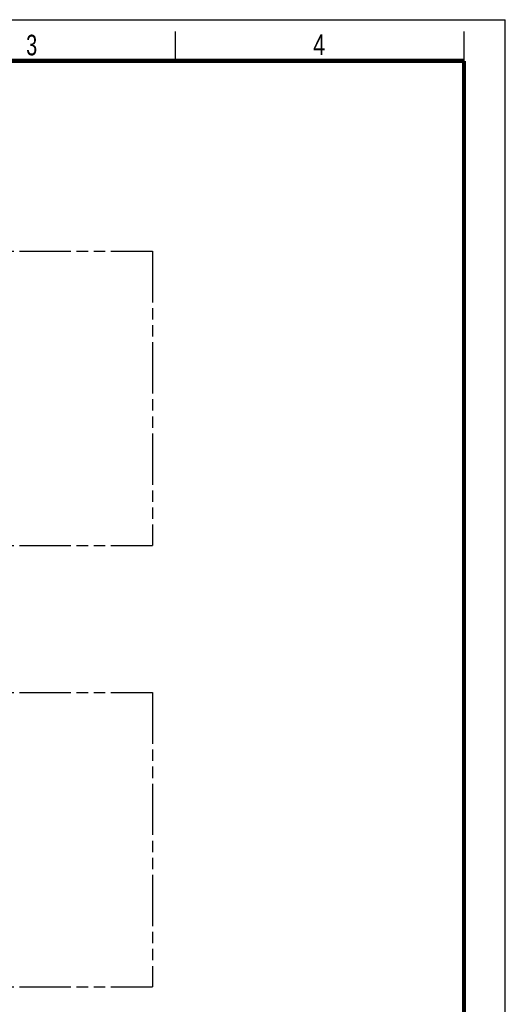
# Model space of a CAD drawing. Header units: millimetres. Extents: x 0 to 210, y 0 to 297.
# Tile 10 of 10: x 128 to 210, y 130 to 297. Entities that reach past the tile are written whole.
import ezdxf

# ---------------------------------------------------------------- set-up
doc = ezdxf.new("R2010")
doc.units = ezdxf.units.MM
doc.header["$LTSCALE"] = 19.36
doc.linetypes.add('PHANTOM', pattern=[0.8, 0.45, -0.05, 0.1, -0.05, 0.1, -0.05])
doc.layers.get('0').update_dxf_attribs({"linetype": 'CONTINUOUS'})
doc.layers.add('DEFAULT_3', color=7, linetype='PHANTOM')
doc.styles.add('TEXTSTYLE_2', font='txt', dxfattribs={"width": 0.75})

msp = doc.modelspace()

# ---------------------------------------------------------------- linework, layer by layer
at = {"color": 2, "linetype": 'Continuous'}
for p, q in [((0, 297), (210, 297)), ((210, 0), (210, 297)), ((154, 290), (154, 295)), ((203, 290), (203, 295))]:
    msp.add_line(p, q, dxfattribs=at)
at = {"color": 7, "linetype": 'Continuous', "const_width": 0.7}
for points in [[(7, 290), (203, 290)], [(203, 7), (203, 290)]]:
    msp.add_lwpolyline(points, dxfattribs=at)
at = {"layer": 'DEFAULT_3', "color": 91, "linetype": 'PHANTOM', "true_color": 0x80ff80}
for p, q in [((50.1286, 257.68), (150.1286, 257.68)), ((150.1286, 257.68), (150.1286, 207.68)), ((50.1286, 207.68), (150.1286, 207.68)), ((50.1286, 182.68), (150.1286, 182.68)), ((150.1286, 182.68), (150.1286, 132.68)), ((50.1286, 132.68), (150.1286, 132.68))]:
    msp.add_line(p, q, dxfattribs=at)

# ---------------------------------------------------------------- texts
at = {"color": 5, "linetype": 'Continuous', "style": 'TEXTSTYLE_2'}
for s, width, p in [('3', 0.714286, (128.6839, 290.9429)), ('4', 0.785714, (177.3831, 290.9911))]:
    msp.add_text(s, height=3.5, dxfattribs=dict(at, width=width)).set_placement(p)

doc.saveas('drawing.dxf')
